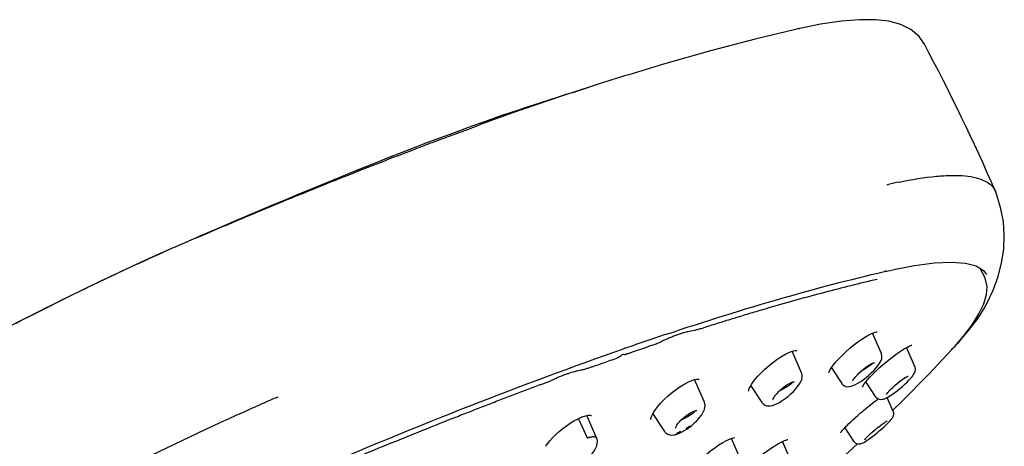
# Model space of a CAD drawing. Header units: millimetres. Extents: x -404 to 1150, y -993 to 2209.
# Tile 16 of 28: x 223 to 289, y 137 to 165. Entities that reach past the tile are written whole.
import ezdxf

# ---------------------------------------------------------------- set-up
doc = ezdxf.new("R2010")
doc.units = ezdxf.units.MM
doc.header["$LTSCALE"] = 23.1
for name, color, linetype in [('_K0413_1_1_1', 7, 'CONTINUOUS'), ('MSBR-2_1_1_1', 7, 'CONTINUOUS'), ('MSBR-40_1_1_1', 7, 'CONTINUOUS')]:
    doc.layers.add(name, color=color, linetype=linetype)

msp = doc.modelspace()

# ---------------------------------------------------------------- linework, layer by layer
at = {"layer": '_K0413_1_1_1', "color": 7, "linetype": 'CONTINUOUS'}
for p, q in [((280.381, 143.231), (279.789, 144.595)), ((275.076, 141.945), (274.447, 143.392)), ((282.609, 142.374), (282.059, 143.642)), ((277.054, 142.285), (277.746, 141.245)), ((282.636, 142.289), (282.637, 142.284)), ((268.611, 140.006), (267.96, 141.503)), ((271.691, 141.09), (272.43, 139.979)), ((274.569, 141.365), (274.577, 141.365)), ((274.579, 141.365), (274.593, 141.364)), ((274.593, 141.364), (274.594, 141.364)), ((279.339, 141.341), (279.977, 140.382)), ((273.172, 140.185), (273.172, 140.186)), ((281.17, 139.392), (280.769, 140.315)), ((260.234, 138.892), (260.828, 137.629)), ((261.452, 137.596), (260.795, 139.109)), ((265.179, 139.224), (265.954, 138.06)), ((267.174, 138.921), (267.303, 139.032)), ((268.018, 139.437), (268.017, 139.437)), ((268.33, 139.024), (268.33, 139.024)), ((267.429, 138.275), (267.38, 138.249)), ((267.575, 138.352), (267.429, 138.275)), ((267.673, 138.404), (267.575, 138.352)), ((268.085, 138.745), (268.085, 138.745)), ((277.941, 138.297), (278.532, 137.409)), ((266.075, 137.931), (266.072, 137.933)), ((266.075, 137.931), (266.191, 137.864)), ((266.567, 137.822), (266.566, 137.822)), ((270.992, 136.244), (270.408, 137.588)), ((279.275, 137.508), (279.274, 137.506)), ((274.36, 136.125), (273.81, 137.39)), ((279.337, 137.4), (279.444, 137.47))]:
    msp.add_line(p, q, dxfattribs=at)
for points in [[(280.138, 142.411), (280.236, 142.543), (280.308, 142.66), (280.362, 142.769), (280.401, 142.879), (280.42, 142.986), (280.418, 143.094), (280.393, 143.202), (280.381, 143.231)], [(278.656, 141.179), (278.826, 141.273), (279.007, 141.388), (279.186, 141.514), (279.363, 141.651), (279.538, 141.797), (279.707, 141.949), (279.87, 142.109), (280.016, 142.265), (280.138, 142.411)], [(278.901, 141.949), (279.029, 142.068), (279.165, 142.184), (279.302, 142.292)], [(279.302, 142.292), (279.437, 142.389), (279.561, 142.47)], [(279.561, 142.47), (279.665, 142.531), (279.751, 142.574), (279.821, 142.604), (279.872, 142.621), (279.884, 142.624)], [(279.884, 142.624), (279.905, 142.627), (279.916, 142.628), (279.908, 142.63)], [(282.214, 141.463), (282.316, 141.573), (282.399, 141.67), (282.467, 141.757), (282.522, 141.837), (282.567, 141.912), (282.603, 141.988), (282.629, 142.066), (282.644, 142.149)], [(282.636, 142.289), (282.634, 142.299), (282.609, 142.374)], [(282.644, 142.149), (282.644, 142.239), (282.637, 142.284)], [(273.146, 139.788), (273.203, 139.806), (273.402, 139.886), (273.598, 139.989), (273.793, 140.109), (273.985, 140.244), (274.173, 140.39), (274.355, 140.547), (274.528, 140.712), (274.692, 140.887), (274.834, 141.06), (274.947, 141.224), (275.031, 141.376), (275.087, 141.518), (275.116, 141.65), (275.118, 141.778), (275.093, 141.902), (275.076, 141.946)], [(278.486, 141.416), (278.486, 141.417), (278.492, 141.439), (278.512, 141.482), (278.549, 141.544)], [(278.549, 141.544), (278.605, 141.623), (278.684, 141.721), (278.784, 141.832), (278.901, 141.949)], [(280.982, 140.44), (281.113, 140.527), (281.265, 140.635), (281.432, 140.762), (281.606, 140.901), (281.779, 141.049), (281.944, 141.197), (282.092, 141.339), (282.214, 141.463)], [(281.565, 141.358), (281.685, 141.45), (281.792, 141.526), (281.884, 141.588), (281.964, 141.637), (282.03, 141.676), (282.085, 141.704), (282.129, 141.724), (282.161, 141.736), (282.17, 141.739)], [(273.552, 140.705), (273.68, 140.828), (273.819, 140.947)], [(273.819, 140.947), (273.96, 141.056), (274.098, 141.151), (274.226, 141.229)], [(274.226, 141.229), (274.341, 141.289), (274.44, 141.332), (274.518, 141.356), (274.569, 141.365)], [(277.746, 141.246), (277.757, 141.229), (277.829, 141.151), (277.919, 141.09), (278.026, 141.049), (278.137, 141.033), (278.211, 141.034)], [(278.21, 141.034), (278.25, 141.038), (278.377, 141.065), (278.51, 141.111), (278.656, 141.179)], [(280.724, 140.52), (280.724, 140.518), (280.722, 140.509), (280.726, 140.519), (280.74, 140.546), (280.768, 140.588), (280.809, 140.643), (280.866, 140.712), (280.941, 140.796), (281.035, 140.893), (281.155, 141.009)], [(281.155, 141.009), (281.289, 141.13), (281.429, 141.249), (281.565, 141.358)], [(273.174, 140.182), (273.175, 140.179), (273.178, 140.172), (273.18, 140.19), (273.195, 140.234), (273.227, 140.301), (273.278, 140.383), (273.349, 140.479), (273.441, 140.588), (273.552, 140.705)], [(279.977, 140.382), (279.993, 140.36), (280.069, 140.282), (280.162, 140.226), (280.26, 140.195), (280.353, 140.186), (280.436, 140.192), (280.515, 140.208), (280.595, 140.234), (280.679, 140.27), (280.768, 140.314), (280.868, 140.37), (280.982, 140.44)], [(268.436, 139.17), (268.461, 139.209), (268.553, 139.371), (268.616, 139.525), (268.651, 139.672), (268.656, 139.818), (268.628, 139.961), (268.611, 140.006)], [(272.43, 139.979), (272.466, 139.932), (272.541, 139.861), (272.631, 139.805), (272.733, 139.768), (272.847, 139.75), (272.978, 139.754), (273.128, 139.783), (273.15, 139.789)], [(266.699, 138.267), (266.699, 138.268), (266.701, 138.284), (266.712, 138.328), (266.739, 138.393), (266.787, 138.479), (266.857, 138.58), (266.947, 138.69), (267.054, 138.806), (267.174, 138.921)], [(267.303, 139.032), (267.435, 139.135), (267.568, 139.226), (267.695, 139.303)], [(267.695, 139.303), (267.812, 139.363), (267.916, 139.407)], [(267.916, 139.407), (267.999, 139.433), (268.017, 139.437)], [(268.018, 139.437), (268.07, 139.445), (268.105, 139.444), (268.113, 139.443)], [(268.085, 138.745), (268.129, 138.791), (268.214, 138.883), (268.294, 138.978), (268.33, 139.024)], [(268.33, 139.024), (268.387, 139.099), (268.437, 139.171)], [(280.713, 138.507), (280.853, 138.644), (280.966, 138.764), (281.039, 138.848)], [(281.037, 138.846), (281.052, 138.863), (281.086, 138.908), (281.116, 138.952), (281.145, 139), (281.17, 139.055), (281.192, 139.122), (281.204, 139.198), (281.2, 139.284), (281.178, 139.372), (281.17, 139.392)], [(266.775, 137.869), (266.833, 137.888), (267.041, 137.976), (267.249, 138.087), (267.455, 138.217), (267.652, 138.361), (267.68, 138.383)], [(267.68, 138.383), (267.773, 138.458), (267.892, 138.56), (268.007, 138.667), (268.085, 138.745)], [(279.405, 137.665), (279.472, 137.733), (279.556, 137.815), (279.656, 137.908), (279.773, 138.013), (279.895, 138.117), (280.005, 138.209), (280.108, 138.292), (280.204, 138.368)], [(279.444, 137.47), (279.574, 137.56), (279.724, 137.671), (279.891, 137.8), (280.068, 137.941), (280.24, 138.085), (280.408, 138.229), (280.566, 138.37), (280.713, 138.507)], [(280.204, 138.368), (280.291, 138.434), (280.37, 138.493), (280.442, 138.545), (280.506, 138.59), (280.562, 138.628), (280.612, 138.661), (280.656, 138.688), (280.693, 138.711), (280.724, 138.728), (280.75, 138.742), (280.769, 138.751), (280.776, 138.754)], [(259.703, 135.515), (259.764, 135.537), (259.978, 135.632), (260.185, 135.746), (260.388, 135.878), (260.586, 136.024), (260.776, 136.184), (260.956, 136.356), (261.12, 136.537), (261.266, 136.729), (261.38, 136.917), (261.455, 137.093), (261.494, 137.256), (261.499, 137.404), (261.472, 137.544), (261.452, 137.597)], [(265.953, 138.061), (265.974, 138.032), (266.02, 137.979), (266.072, 137.933)], [(266.191, 137.864), (266.31, 137.827), (266.436, 137.814), (266.567, 137.822)], [(266.568, 137.822), (266.582, 137.824), (266.669, 137.84), (266.756, 137.863), (266.777, 137.87)], [(279.275, 137.508), (279.278, 137.513), (279.29, 137.531), (279.315, 137.564), (279.354, 137.609), (279.405, 137.665)], [(278.532, 137.409), (278.594, 137.337), (278.669, 137.28), (278.755, 137.242), (278.838, 137.225), (278.913, 137.224), (278.983, 137.233), (279.048, 137.251), (279.112, 137.276), (279.176, 137.307), (279.249, 137.346), (279.337, 137.4)]]:
    msp.add_lwpolyline(points, dxfattribs=at)
msp.add_arc((220.678, 227.735), 100.94, 297.15906, 297.35102, dxfattribs=at)
for centre, major_axis, ratio, start_param, end_param in [((273.748, 141.004), (0.377, 0.205), 0.180144, -1.354556, -0.539513), ((267.272, 139.091), (0.376, 0.205), 0.180391, -1.684307, -0.254669)]:
    msp.add_ellipse(centre, major_axis=major_axis, ratio=ratio, start_param=start_param, end_param=end_param, dxfattribs=at)
for points, knots in [([(279.642, 142.447), (279.553, 142.377), (279.352, 142.243), (279.141, 142.124), (279.027, 142.066)], [0, 0, 0, 0, 0.467423, 1, 1, 1, 1]), ([(279.788, 142.575), (279.779, 142.565), (279.733, 142.519), (279.683, 142.478), (279.642, 142.447)], [0, 0, 0, 0, 0.212097, 1, 1, 1, 1]), ([(281.947, 141.626), (281.894, 141.581), (281.77, 141.487), (281.64, 141.403), (281.567, 141.359)], [0, 0, 0, 0, 0.453075, 1, 1, 1, 1]), ([(274.35, 141.197), (274.241, 141.111), (273.992, 140.949), (273.731, 140.808), (273.589, 140.741)], [0, 0, 0, 0, 0.469822, 1, 1, 1, 1]), ([(274.431, 141.266), (274.425, 141.26), (274.399, 141.237), (274.371, 141.214), (274.35, 141.197)], [0, 0, 0, 0, 0.232633, 1, 1, 1, 1]), ([(274.491, 141.325), (274.487, 141.321), (274.468, 141.3), (274.447, 141.281), (274.431, 141.266)], [0, 0, 0, 0, 0.22678, 1, 1, 1, 1]), ([(274.516, 141.356), (274.514, 141.353), (274.506, 141.343), (274.498, 141.333), (274.491, 141.325)], [0, 0, 0, 0, 0.232803, 1, 1, 1, 1]), ([(267.796, 139.226), (267.682, 139.144), (267.437, 138.991), (267.181, 138.858), (267.046, 138.797)], [0, 0, 0, 0, 0.485699, 1, 1, 1, 1]), ([(267.892, 139.299), (267.885, 139.293), (267.853, 139.268), (267.821, 139.244), (267.796, 139.226)], [0, 0, 0, 0, 0.236522, 1, 1, 1, 1]), ([(268.038, 139.441), (268.02, 139.417), (267.973, 139.368), (267.922, 139.324), (267.892, 139.299)], [0, 0, 0, 0, 0.430655, 1, 1, 1, 1]), ([(260.828, 137.629), (260.828, 137.635), (260.831, 137.648), (260.851, 137.651), (260.867, 137.646), (260.889, 137.643), (260.914, 137.655), (260.95, 137.671), (260.999, 137.678), (261.053, 137.689), (261.104, 137.699), (261.166, 137.709), (261.237, 137.71), (261.313, 137.7), (261.375, 137.68), (261.424, 137.645), (261.444, 137.613), (261.452, 137.597)], [0, 0, 0, 0, 0.025607, 0.049457, 0.075955, 0.101281, 0.146902, 0.191022, 0.277583, 0.359188, 0.435047, 0.505915, 0.634507, 0.744534, 0.837902, 0.920539, 1, 1, 1, 1])]:
    msp.add_open_spline(points, degree=3, knots=knots, dxfattribs=at)
msp.add_open_spline([(279.809, 142.599), (279.802, 142.591), (279.795, 142.583), (279.788, 142.575)], degree=3, dxfattribs=at)
at = {"layer": 'MSBR-2_1_1_1', "color": 7, "linetype": 'CONTINUOUS'}
for p, q in [((280.361, 148.587), (280.338, 148.628)), ((281.069, 148.748), (281.045, 148.793)), ((286.92, 148.909), (287.23, 148.341)), ((286.863, 145.879), (287.185, 146.547)), ((285.255, 143.716), (285.836, 144.398)), ((263.057, 143.457), (263.043, 143.481)), ((285.069, 143.509), (285.117, 143.562)), ((285.117, 143.562), (285.255, 143.716)), ((277.767, 143.116), (277.767, 143.116)), ((271.858, 141.347), (272.013, 141.545)), ((280.126, 140.179), (280.182, 140.22)), ((265.267, 139.373), (265.381, 139.54)), ((279.194, 139.447), (279.344, 139.571)), ((279.518, 139.712), (279.518, 139.712)), ((260.559, 139.044), (260.557, 139.043)), ((265.055, 138.847), (265.055, 138.847)), ((265.178, 139.221), (265.267, 139.373)), ((278.652, 138.982), (278.812, 139.122)), ((279.002, 139.286), (279.096, 139.366)), ((279.096, 139.366), (279.194, 139.447)), ((277.822, 138.162), (277.878, 138.227)), ((248, 137.37), (248.116, 137.417)), ((258.074, 137.067), (258.074, 137.066)), ((277.694, 136.218), (278.794, 137.234))]:
    msp.add_line(p, q, dxfattribs=at)
for points in [[(287.185, 146.547), (287.366, 147.157), (287.406, 147.697), (287.314, 148.155), (287.228, 148.345)], [(285.836, 144.398), (286.408, 145.157), (286.863, 145.879)], [(277.767, 143.116), (278.019, 143.354), (278.283, 143.587), (278.555, 143.81), (278.826, 144.016), (279.087, 144.198), (279.33, 144.353), (279.544, 144.476), (279.719, 144.565), (279.861, 144.626), (279.975, 144.666), (280.056, 144.687), (280.094, 144.692)], [(273.951, 143.169), (274.177, 143.285), (274.374, 143.368), (274.536, 143.42), (274.656, 143.444), (274.733, 143.448), (274.753, 143.446)], [(280.771, 142.737), (281.075, 142.978), (281.34, 143.177), (281.581, 143.346), (281.786, 143.48), (281.96, 143.586), (282.109, 143.669), (282.229, 143.728), (282.324, 143.768), (282.388, 143.79), (282.413, 143.796)], [(281.123, 139.441), (281.74, 140.037), (283.531, 141.858), (285.069, 143.509)], [(272.014, 141.547), (272.168, 141.726), (272.385, 141.957), (272.633, 142.196), (272.896, 142.429), (273.168, 142.649), (273.439, 142.848), (273.702, 143.023), (273.951, 143.169)], [(276.98, 142.168), (277.07, 142.31), (277.195, 142.481), (277.353, 142.675), (277.541, 142.884), (277.767, 143.116)], [(279.28, 141.266), (279.367, 141.377), (279.477, 141.509), (279.616, 141.664), (279.79, 141.845), (279.997, 142.05), (280.243, 142.281), (280.507, 142.514), (280.771, 142.737)], [(276.881, 141.956), (276.883, 141.944), (276.884, 141.948), (276.894, 141.987), (276.923, 142.061), (276.98, 142.168)], [(267.558, 141.35), (267.779, 141.444), (267.963, 141.504), (268.102, 141.532), (268.201, 141.538), (268.236, 141.535)], [(268.236, 141.535), (268.255, 141.532), (268.268, 141.528), (268.266, 141.529)], [(265.383, 139.542), (265.521, 139.722), (265.722, 139.953), (265.958, 140.196), (266.215, 140.435), (266.488, 140.664), (266.767, 140.876), (267.044, 141.063), (267.311, 141.223), (267.558, 141.35)], [(271.548, 140.733), (271.549, 140.73), (271.549, 140.753), (271.561, 140.811), (271.594, 140.902), (271.651, 141.023)], [(271.651, 141.023), (271.739, 141.173), (271.858, 141.347)], [(279.127, 141.018), (279.125, 141.01), (279.128, 141.019), (279.142, 141.05), (279.17, 141.102), (279.216, 141.175), (279.28, 141.266)], [(279.518, 139.712), (279.633, 139.803), (279.819, 139.948), (280, 140.085), (280.126, 140.179)], [(279.344, 139.571), (279.482, 139.683), (279.518, 139.712)], [(258.074, 137.067), (258.181, 137.221), (258.338, 137.421), (258.524, 137.63), (258.732, 137.841), (258.958, 138.048), (259.197, 138.247), (259.444, 138.433), (259.691, 138.602), (259.934, 138.75), (260.168, 138.876), (260.384, 138.977), (260.557, 139.043)], [(260.559, 139.044), (260.739, 139.098), (260.893, 139.127), (261.008, 139.133), (261.077, 139.124)], [(261.077, 139.124), (261.106, 139.113), (261.107, 139.112), (261.106, 139.113)], [(265.055, 138.872), (265.058, 138.905), (265.076, 138.985)], [(265.057, 138.843), (265.057, 138.843), (265.055, 138.852), (265.055, 138.864)], [(265.076, 138.985), (265.115, 139.091), (265.178, 139.221)], [(277.878, 138.227), (277.945, 138.301), (278.025, 138.385), (278.118, 138.48), (278.225, 138.586), (278.349, 138.705), (278.491, 138.836), (278.652, 138.982)], [(278.811, 139.121), (278.905, 139.203), (279.003, 139.287)], [(277.678, 137.971), (277.677, 137.967), (277.68, 137.974), (277.692, 137.993), (277.711, 138.022), (277.739, 138.06), (277.776, 138.107), (277.822, 138.162)], [(268.067, 135.927), (268.236, 136.095), (268.478, 136.319), (268.748, 136.549), (269.026, 136.769), (269.307, 136.973), (269.58, 137.156), (269.839, 137.314), (270.079, 137.444), (270.286, 137.541), (270.45, 137.604), (270.572, 137.639), (270.635, 137.652)], [(272.297, 136.378), (272.551, 136.577), (272.823, 136.778), (273.081, 136.958), (273.307, 137.106), (273.505, 137.226), (273.673, 137.32), (273.816, 137.393), (273.934, 137.447), (274.029, 137.484), (274.101, 137.507), (274.146, 137.517), (274.16, 137.519)]]:
    msp.add_lwpolyline(points, dxfattribs=at)
for centre, radius, start, end in [((360.133, -136.168), 295.621, 108.81989, 109.04409), ((263.461, 142.611), 0.629, 125.89135, 127.75231), ((399.024, -231.367), 398.466, 112.27259, 113.14051)]:
    msp.add_arc(centre, radius, start, end, dxfattribs=at)
for points, knots in [([(280.094, 148.168), (278.928, 147.898), (277.154, 147.455), (274.758, 146.806), (273.201, 146.36), (271.927, 145.985), (271.117, 145.74), (270.462, 145.539), (269.967, 145.389), (269.467, 145.236), (269.049, 145.102), (268.712, 144.992), (268.46, 144.909), (268.213, 144.835), (267.884, 144.759), (267.462, 144.684), (267.043, 144.552), (266.7, 144.435), (266.437, 144.338), (266.169, 144.227), (265.897, 144.093), (265.617, 143.956), (265.327, 143.842), (265.043, 143.744), (264.858, 143.68), (264.767, 143.649)], [0, 0, 0, 0, 0.224426, 0.342872, 0.465409, 0.528137, 0.591934, 0.624163, 0.656469, 0.689025, 0.722137, 0.738869, 0.755546, 0.771778, 0.787313, 0.818729, 0.852188, 0.869339, 0.886766, 0.904724, 0.9237, 0.943637, 0.963269, 0.981942, 1, 1, 1, 1]), ([(248.116, 137.417), (248.77, 137.685), (250.071, 138.212), (251.695, 138.859), (252.982, 139.365), (253.938, 139.738), (254.887, 140.104), (255.83, 140.467), (256.612, 140.765), (257.234, 140.997), (257.619, 141.14), (257.926, 141.25), (258.16, 141.333), (258.398, 141.43), (258.637, 141.547), (258.875, 141.667), (259.112, 141.763), (259.342, 141.843), (259.637, 141.942), (259.925, 142.033), (260.208, 142.108), (260.414, 142.149), (260.62, 142.194), (260.831, 142.254), (261.048, 142.324), (261.342, 142.423), (261.712, 142.552), (262.158, 142.708), (262.618, 142.874), (262.94, 142.995), (263.076, 143.108)], [0, 0, 0, 0, 0.132387, 0.262861, 0.327366, 0.391365, 0.454882, 0.517978, 0.580533, 0.611505, 0.642254, 0.657452, 0.672704, 0.688635, 0.705546, 0.722542, 0.738426, 0.753438, 0.768141, 0.796636, 0.810103, 0.822937, 0.835911, 0.849647, 0.863957, 0.878498, 0.907837, 0.937263, 0.966884, 1, 1, 1, 1]), ([(263.673, 143.274), (263.644, 143.264), (263.587, 143.244), (263.503, 143.215), (263.425, 143.188), (263.359, 143.167), (263.301, 143.151), (263.25, 143.182), (263.172, 143.173), (263.122, 143.141), (263.093, 143.12)], [0, 0, 0, 0, 0.150003, 0.295645, 0.432579, 0.552163, 0.638919, 0.71118, 0.82663, 1, 1, 1, 1]), ([(277.957, 138.273), (277.949, 138.269), (277.922, 138.251), (277.894, 138.234), (277.873, 138.222)], [0, 0, 0, 0, 0.265796, 1, 1, 1, 1])]:
    msp.add_open_spline(points, degree=3, knots=knots, dxfattribs=at)
at = {"layer": 'MSBR-40_1_1_1', "color": 7, "linetype": 'CONTINUOUS'}
for p, q in [((274.747, 164.818), (274.573, 164.778)), ((274.902, 164.853), (274.747, 164.818)), ((274.903, 164.853), (274.962, 164.866)), ((283.219, 163.856), (283.229, 163.839)), ((261.625, 161.174), (260.628, 160.855)), ((261.496, 161.132), (261.352, 161.086)), ((261.625, 161.174), (261.496, 161.132)), ((259.408, 160.465), (258.825, 160.277)), ((261.085, 161), (259.174, 160.377)), ((260.906, 160.942), (259.832, 160.592)), ((259.174, 160.377), (256.581, 159.501)), ((256.432, 159.448), (253.768, 158.493)), ((256.672, 159.575), (256.18, 159.412)), ((256.432, 159.448), (256.529, 159.481)), ((256.582, 159.502), (256.529, 159.481)), ((254.489, 158.835), (253.917, 158.635)), ((280.758, 154.47), (280.817, 154.483)), ((280.817, 154.483), (280.858, 154.493)), ((287.972, 154.018), (287.99, 153.974)), ((234.22, 150.67), (234.307, 150.708)), ((234.782, 150.922), (234.305, 150.713)), ((235.111, 151.064), (234.782, 150.922)), ((234.786, 150.914), (235.115, 151.055)), ((280.583, 148.688), (280.581, 148.688)), ((280.583, 148.688), (280.75, 148.727)), ((281.132, 148.812), (281.323, 148.854)), ((285.966, 149.251), (286.674, 149.062)), ((286.674, 149.062), (287.162, 148.76)), ((287.162, 148.76), (287.369, 148.493)), ((287.28, 146.348), (287.359, 146.498)), ((287.292, 146.371), (287.395, 146.566)), ((285.574, 144.052), (285.441, 143.904)), ((263.242, 143.552), (263.242, 143.552)), ((285.069, 143.509), (285.441, 143.904)), ((285.441, 143.904), (285.44, 143.904)), ((240.129, 140.296), (240.191, 140.322)), ((240.17, 140.313), (240.19, 140.322)), ((240.191, 140.322), (240.278, 140.36))]:
    msp.add_line(p, q, dxfattribs=at)
for points in [[(283.229, 163.839), (282.892, 164.327), (282.348, 164.793), (281.668, 165.131), (280.886, 165.342), (279.981, 165.445), (278.933, 165.448), (277.722, 165.348), (276.326, 165.139), (274.961, 164.866)], [(274.573, 164.778), (271.991, 164.156), (269.022, 163.374), (265.894, 162.483), (263.867, 161.874)], [(260.628, 160.855), (260.01, 160.658), (259.408, 160.465)], [(258.825, 160.277), (258.262, 160.095), (257.712, 159.916), (257.186, 159.744), (256.672, 159.575)], [(256.18, 159.412), (255.695, 159.249), (255.219, 159.087), (254.76, 158.93), (254.483, 158.833)], [(253.917, 158.635), (253.156, 158.363), (252.387, 158.083), (251.61, 157.796), (250.825, 157.502), (250.035, 157.202), (249.242, 156.896), (248.443, 156.586), (247.639, 156.27), (246.825, 155.947), (245.994, 155.615), (245.152, 155.275), (244.301, 154.929), (243.441, 154.577), (242.573, 154.22), (241.699, 153.857), (240.822, 153.491), (239.94, 153.122), (239.056, 152.749), (238.169, 152.373), (237.278, 151.994), (236.381, 151.611), (235.478, 151.222), (235.111, 151.064)], [(280.844, 154.489), (280.851, 154.491), (280.857, 154.493)], [(287.395, 146.566), (287.809, 147.451), (288.14, 148.357), (288.377, 149.273), (288.517, 150.19), (288.555, 151.103), (288.492, 151.999), (288.333, 152.873), (288.087, 153.712), (287.99, 153.975)], [(234.218, 150.675), (233.858, 150.518), (232.834, 150.064), (231.704, 149.555), (230.455, 148.981), (229.1, 148.347), (227.649, 147.653), (226.117, 146.905), (224.525, 146.11), (222.882, 145.272), (221.209, 144.4), (219.496, 143.487), (217.742, 142.531), (215.943, 141.528), (214.098, 140.475), (212.204, 139.366), (210.875, 138.572)], [(281.323, 148.854), (282.587, 149.098), (283.908, 149.272), (285.04, 149.323), (285.966, 149.251)], [(280.75, 148.727), (280.941, 148.77), (281.132, 148.812)], [(285.593, 144.072), (286.2, 144.782), (286.811, 145.593), (287.28, 146.348)]]:
    msp.add_lwpolyline(points, dxfattribs=at)
for centre, radius, start, end in [((165.557, 100.946), 133.424, 23.4386, 28.13179), ((321.71, -27.057), 197.588, 107.02225, 107.70336), ((295.102, 56.065), 110.311, 107.81543, 107.96128), ((288.646, 120.425), 34.947, 101.69272, 102.87717), ((341.848, -82.2), 239.046, 108.65389, 109.19788), ((337.54, -69.495), 225.63, 108.4536, 108.64917), ((300.523, -0.517), 153.218, 113.21395, 113.65721)]:
    msp.add_arc(centre, radius, start, end, dxfattribs=at)
for points, knots in [([(235.115, 151.055), (236.736, 151.749), (239.936, 153.098), (243.926, 154.72), (247.053, 155.953), (248.975, 156.697), (250.313, 157.205), (251.082, 157.492), (251.661, 157.705), (252.237, 157.914), (252.794, 158.11), (253.3, 158.31), (253.618, 158.438), (253.768, 158.493)], [0, 0, 0, 0, 0.263329, 0.518765, 0.64341, 0.765439, 0.826551, 0.857305, 0.887947, 0.918692, 0.948954, 0.97608, 1, 1, 1, 1]), ([(281.564, 154.647), (282.382, 154.816), (283.548, 155.013), (285.021, 155.102), (285.91, 155.075), (286.656, 154.959), (287.258, 154.753), (287.714, 154.447), (287.91, 154.164), (287.972, 154.019)], [0, 0, 0, 0, 0.368857, 0.520664, 0.651103, 0.761136, 0.852785, 0.93004, 1, 1, 1, 1]), ([(234.22, 150.67), (232.302, 149.837), (228.394, 148.05), (220.543, 144.14), (214.707, 140.882), (210.875, 138.572)], [0, 0, 0, 0, 0.238506, 0.48983, 1, 1, 1, 1]), ([(266.119, 144.534), (268.647, 145.377), (273.435, 146.881), (278.289, 148.162), (280.581, 148.687)], [0, 0, 0, 0, 0.531199, 1, 1, 1, 1]), ([(280.659, 148.764), (280.653, 148.746), (280.635, 148.712), (280.6, 148.693), (280.583, 148.688)], [0, 0, 0, 0, 0.513988, 1, 1, 1, 1]), ([(242.136, 135.286), (245.758, 136.838), (252.746, 139.717), (259.828, 142.361), (263.242, 143.552)], [0, 0, 0, 0, 0.52148, 1, 1, 1, 1]), ([(263.292, 143.621), (263.291, 143.613), (263.283, 143.586), (263.262, 143.559), (263.242, 143.552)], [0, 0, 0, 0, 0.284193, 1, 1, 1, 1]), ([(207.168, 122.032), (209.526, 123.685), (214.548, 126.968), (222.448, 131.615), (230.676, 135.966), (236.273, 138.612), (239.042, 139.825)], [0, 0, 0, 0, 0.236376, 0.492102, 0.751939, 1, 1, 1, 1])]:
    msp.add_open_spline(points, degree=3, knots=knots, dxfattribs=at)

doc.saveas('drawing.dxf')
